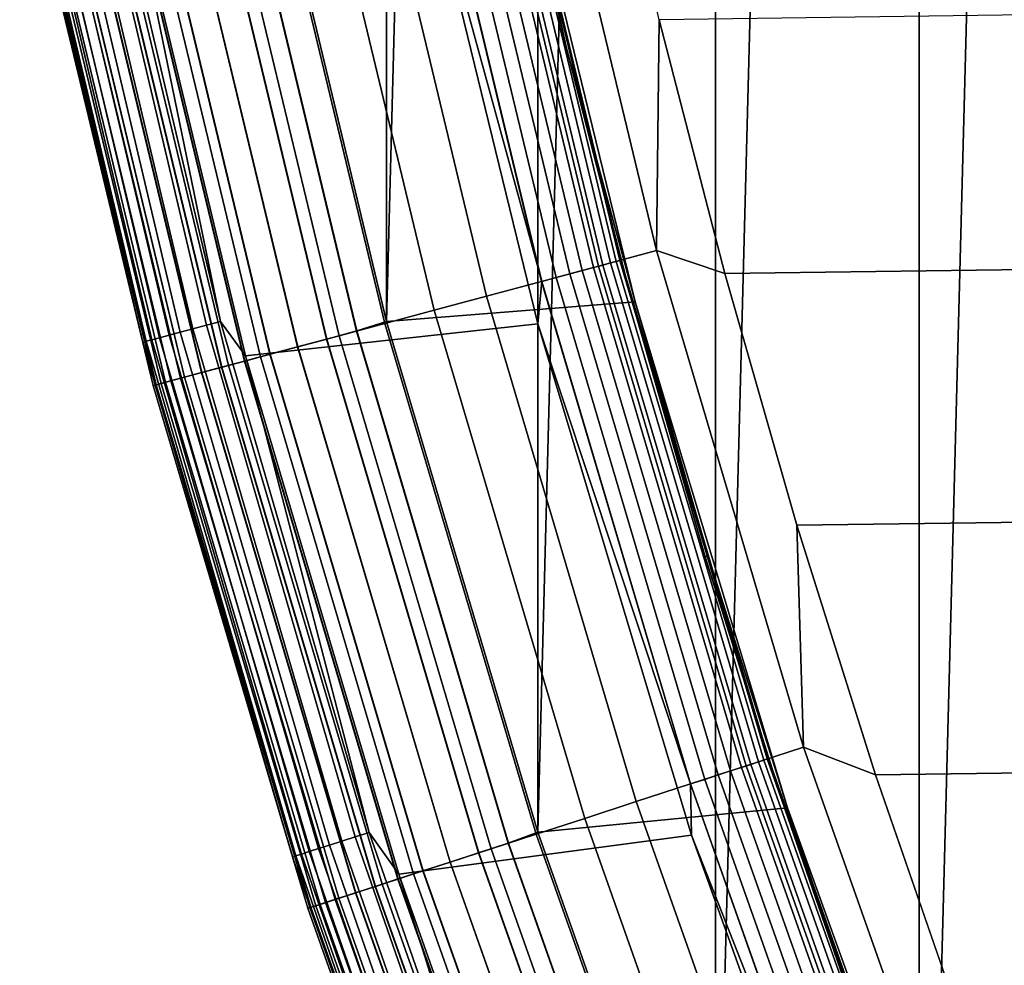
# Model space of a CAD drawing. Header units: metres. Extents: x -22 to 244, y -22 to 22.
# Tile 24 of 154: x -21.04 to -19.01, y -6.76 to -4.81. Entities that reach past the tile are written whole.
import ezdxf

# ---------------------------------------------------------------- set-up
doc = ezdxf.new("R2010")
doc.units = ezdxf.units.M
doc.layers.add('solid_10_151_023_XXX', color=7, linetype='CONTINUOUS')

msp = doc.modelspace()

# ---------------------------------------------------------------- linework, layer by layer
at = {"layer": 'solid_10_151_023_XXX'}
for points in [[(-19.185303, -8.539562, 0.8), (-19.185326, 8.539508, 0.8), (-18.712076, 9.531957, 0.8)], [(-18.712051, -9.532003, 0.8), (-19.185303, -8.539562, 0.8), (-18.712076, 9.531957, 0.8)], [(-19.606018, -7.523559, 0.8), (-19.60603, 7.523534, 0.8), (-19.185326, 8.539508, 0.8)], [(-19.185303, -8.539562, 0.8), (-19.606018, -7.523559, 0.8), (-19.185326, 8.539508, 0.8)], [(-19.973013, -6.48681, 0.8), (-19.973003, 6.486839, 0.8), (-19.60603, 7.523534, 0.8)], [(-19.606018, -7.523559, 0.8), (-19.973013, -6.48681, 0.8), (-19.60603, 7.523534, 0.8)], [(-20.285152, -5.432551, 0.8), (-20.285141, 5.432593, 0.8), (-19.973003, 6.486839, 0.8)], [(-19.973013, -6.48681, 0.8), (-20.285152, -5.432551, 0.8), (-19.973003, 6.486839, 0.8)], [(-20.285152, -5.432551, 0.8), (-20.54162, -4.36369, 0.8), (-20.285141, 5.432593, 0.8)], [(-19.727884, -5.286071, 269.943604), (-19.977501, -4.246349, 269.943604), (-20.098995, -4.272173, 269.924103), (-19.847862, -5.318219, 269.924103)], [(-19.977501, -4.246349, 269.943604), (-19.727884, -5.286071, 269.943604), (-19.722105, -4.809213, 269.950012), (-19.843266, -4.281913, 269.950012)], [(-20.089441, -4.270143, 213.332367), (-19.838428, -5.315691, 213.332367), (-19.858149, -5.320975, 213.308487), (-20.109411, -4.274387, 213.308487)], [(-20.073376, -4.266728, 213.359146), (-19.822563, -5.31144, 213.359146), (-19.838428, -5.315691, 213.332367), (-20.089441, -4.270143, 213.332367)], [(-20.061609, -4.264227, 213.388168), (-19.810944, -5.308326, 213.388168), (-19.822563, -5.31144, 213.359146), (-20.073376, -4.266728, 213.359146)], [(-19.810944, -5.308326, 213.388168), (-20.061609, -4.264227, 213.388168), (-20.054434, -4.262702, 213.418716), (-19.803858, -5.306428, 213.418716)], [(-19.803858, -5.306428, 213.418716), (-20.054434, -4.262702, 213.418716), (-20.052027, -4.26219, 213.449997), (-19.801479, -5.30579, 213.449997)], [(-19.914293, -4.865272, 213.25), (-19.801479, -5.30579, 213.449997), (-20.052027, -4.26219, 213.449997)], [(-19.914293, -4.865272, 213.25), (-20.052027, -4.26219, 213.449997), (-20.036821, -4.333097, 213.25)], [(-19.847862, -5.318219, 269.924103), (-20.098995, -4.272173, 269.924103), (-20.217827, -4.297432, 269.891693), (-19.96521, -5.349662, 269.891693)], [(-20.159006, -4.284929, 213.271713), (-19.907124, -5.334097, 213.271713), (-19.935169, -5.341612, 213.25972), (-20.187407, -4.290966, 213.25972)], [(-20.132792, -4.279357, 213.288101), (-19.881235, -5.327161, 213.288101), (-19.907124, -5.334097, 213.271713), (-20.159006, -4.284929, 213.271713)], [(-20.109411, -4.274387, 213.308487), (-19.858149, -5.320975, 213.308487), (-19.881235, -5.327161, 213.288101), (-20.132792, -4.279357, 213.288101)], [(-19.586971, -5.332962, 269.950012), (19.722103, -4.809221, 269.950012), (19.843264, -4.281922, 269.950012), (-19.722105, -4.809213, 269.950012)], [(-19.96521, -5.349662, 269.891693), (-20.217827, -4.297432, 269.891693), (-20.332691, -4.321847, 269.846771), (-20.078638, -5.380055, 269.846771)], [(-20.217295, -4.297319, 213.252426), (-19.964684, -5.349521, 213.252426), (-20.234482, -4.365281, 213.25)], [(-20.187407, -4.290966, 213.25972), (-19.935169, -5.341612, 213.25972), (-19.964684, -5.349521, 213.252426), (-20.217295, -4.297319, 213.252426)], [(-20.078638, -5.380055, 269.846771), (-20.332691, -4.321847, 269.846771), (-20.442327, -4.34515, 269.789795), (-20.186903, -5.409064, 269.789795)], [(-20.186903, -5.409064, 269.789795), (-20.442327, -4.34515, 269.789795), (-20.54553, -4.367087, 269.721405), (-20.288816, -5.436372, 269.721405)], [(-20.030876, -4.332069, 212.800003), (-20.541622, -4.363679, 212.800003), (-20.285141, -5.432592, 212.800003), (-19.77191, -5.392065, 212.800003)], [(-19.914293, -4.865272, 213.25), (-20.036821, -4.333097, 213.25), (-20.03088, -4.332048, 213.25)], [(-19.771925, -5.392009, 213.25), (-20.03088, -4.332048, 213.25), (-20.030876, -4.332069, 212.800003), (-19.77191, -5.392065, 212.800003)], [(-19.914293, -4.865272, 213.25), (-20.03088, -4.332048, 213.25), (-19.771925, -5.392009, 213.25)], [(-20.685549, -5.447633, 213.27182), (-20.938559, -4.375544, 213.27182), (-20.910152, -4.369607, 213.259796), (-20.657486, -5.440242, 213.259796)], [(-20.657486, -5.440242, 213.259796), (-20.910152, -4.369607, 213.259796), (-20.880251, -4.363359, 213.252457), (-20.627945, -5.432463, 213.252457)], [(-20.627945, -5.432463, 213.252457), (-20.880251, -4.363359, 213.252457), (-20.8368, -4.417889, 213.25)], [(-20.234482, -4.365281, 213.25), (-19.973179, -5.437093, 213.25), (-20.57674, -5.503419, 213.25), (-20.8368, -4.417889, 213.25)], [(-20.288816, -5.436372, 269.721405), (-20.54553, -4.367087, 269.721405), (-20.641167, -4.387415, 269.642365), (-20.383259, -5.461678, 269.642365)], [(-20.347481, -5.452091, 212.795715), (-20.285141, -5.432592, 212.800003), (-20.541622, -4.363679, 212.800003), (-20.604937, -4.379714, 212.795715)], [(-20.346855, -5.451923, 0.804193), (-20.604301, -4.37958, 0.804193), (-20.54162, -4.36369, 0.8), (-20.285152, -5.432551, 0.8)], [(-19.964684, -5.349521, 213.252426), (-19.973179, -5.437093, 213.25), (-20.234482, -4.365281, 213.25)], [(-20.7701, -5.469899, 213.359375), (-21.024143, -4.393428, 213.359375), (-21.008099, -4.390075, 213.332565), (-20.754248, -5.465725, 213.332565)], [(-20.754248, -5.465725, 213.332565), (-21.008099, -4.390075, 213.332565), (-20.988144, -4.385905, 213.30867), (-20.734535, -5.460534, 213.30867)], [(-20.734535, -5.460534, 213.30867), (-20.988144, -4.385905, 213.30867), (-20.964771, -4.381021, 213.288254), (-20.711445, -5.454453, 213.288254)], [(-20.711445, -5.454453, 213.288254), (-20.964771, -4.381021, 213.288254), (-20.938559, -4.375544, 213.27182), (-20.685549, -5.447633, 213.27182)], [(-20.383259, -5.461678, 269.642365), (-20.641167, -4.387415, 269.642365), (-20.728189, -4.405912, 269.553528), (-20.469194, -5.484704, 269.553528)], [(-20.347481, -5.452091, 212.795715), (-20.604937, -4.379714, 212.795715), (-20.667744, -4.393064, 212.782944), (-20.409504, -5.46871, 212.782944)], [(-20.408894, -5.468546, 0.816885), (-20.667124, -4.392933, 0.816885), (-20.604301, -4.37958, 0.804193), (-20.346855, -5.451923, 0.804193)], [(-20.788754, -5.474812, 213.418961), (-21.043026, -4.397374, 213.418961), (-21.035881, -4.395881, 213.388412), (-20.781696, -5.472953, 213.388412)], [(-20.788754, -5.474812, 213.418961), (-21.030174, -4.470101, 213.449997), (-21.043026, -4.397374, 213.418961)], [(-20.781696, -5.472953, 213.388412), (-21.035881, -4.395881, 213.388412), (-21.024143, -4.393428, 213.359375), (-20.7701, -5.469899, 213.359375)], [(-20.469194, -5.484704, 269.553528), (-20.728189, -4.405912, 269.553528), (-20.805641, -4.422375, 269.455841), (-20.545677, -5.505198, 269.455841)], [(-20.469381, -5.484754, 212.761887), (-20.728378, -4.405953, 212.761887), (-20.785803, -4.418159, 212.73291), (-20.526089, -5.499949, 212.73291)], [(-20.525541, -5.499802, 0.866758), (-20.785248, -4.418041, 0.866758), (-20.727787, -4.405827, 0.83786), (-20.468798, -5.484598, 0.83786)], [(-20.409504, -5.46871, 212.782944), (-20.667744, -4.393064, 212.782944), (-20.728378, -4.405953, 212.761887), (-20.469381, -5.484754, 212.761887)], [(-20.468798, -5.484598, 0.83786), (-20.727787, -4.405827, 0.83786), (-20.667124, -4.392933, 0.816885), (-20.408894, -5.468546, 0.816885)], [(-20.578651, -5.514033, 212.696518), (-20.839031, -4.429473, 212.696518), (-20.887154, -4.439702, 212.65332), (-20.626173, -5.526766, 212.65332)], [(-20.625725, -5.526647, 0.946215), (-20.8867, -4.439605, 0.946215), (-20.838524, -4.429365, 0.903084), (-20.57815, -5.513899, 0.903084)], [(-20.545677, -5.505198, 269.455841), (-20.805641, -4.422375, 269.455841), (-20.872671, -4.436623, 269.350433), (-20.611872, -5.522934, 269.350433)], [(-20.526089, -5.499949, 212.73291), (-20.785803, -4.418159, 212.73291), (-20.839031, -4.429473, 212.696518), (-20.578651, -5.514033, 212.696518)], [(-20.57815, -5.513899, 0.903084), (-20.838524, -4.429365, 0.903084), (-20.785248, -4.418041, 0.866758), (-20.525541, -5.499802, 0.866758)], [(-20.627945, -5.432463, 213.252457), (-20.8368, -4.417889, 213.25), (-20.57674, -5.503419, 213.25)], [(-20.667048, -5.537718, 269.238434), (-20.928545, -4.4485, 269.238434), (-20.972649, -4.457874, 269.121063), (-20.7106, -5.549388, 269.121063)], [(-20.667833, -5.537929, 212.604065), (-20.929342, -4.448669, 212.604065), (-20.964874, -4.456222, 212.549606), (-20.702921, -5.547331, 212.549606)], [(-20.702606, -5.547246, 1.04983), (-20.964554, -4.456153, 1.04983), (-20.928951, -4.448586, 0.995412), (-20.667448, -5.537826, 0.995412)], [(-20.626173, -5.526766, 212.65332), (-20.887154, -4.439702, 212.65332), (-20.929342, -4.448669, 212.604065), (-20.667833, -5.537929, 212.604065)], [(-20.667448, -5.537826, 0.995412), (-20.928951, -4.448586, 0.995412), (-20.8867, -4.439605, 0.946215), (-20.625725, -5.526647, 0.946215)], [(-20.611872, -5.522934, 269.350433), (-20.872671, -4.436623, 269.350433), (-20.928545, -4.4485, 269.238434), (-20.667048, -5.537718, 269.238434)], [(-21.02599, -4.469212, 1.234737), (-20.763273, -5.563502, 1.234737), (-20.767405, -5.56461, 1.3), (-21.030174, -4.470102, 1.3)], [(-20.763355, -5.563524, 212.364609), (-21.026072, -4.46923, 212.364609), (-21.030174, -4.470102, 212.300003), (-20.767405, -5.56461, 212.300003)], [(-21.030174, -4.470101, 213.449997), (-20.767405, -5.564609, 213.449997), (-20.767405, -5.564612, 268.75), (-21.030172, -4.470104, 268.75)], [(-20.788754, -5.474812, 213.418961), (-20.767405, -5.564609, 213.449997), (-21.030174, -4.470101, 213.449997)], [(-20.767405, -5.56461, 212.300003), (-21.030174, -4.470102, 212.300003), (-21.030174, -4.470102, 1.3), (-20.767405, -5.56461, 1.3)], [(-20.761055, -5.562908, 268.875427), (-21.023743, -4.468735, 268.875427), (-21.030172, -4.470104, 268.75), (-20.767405, -5.564612, 268.75)], [(-20.751095, -5.560239, 212.428833), (-21.013657, -4.466591, 212.428833), (-21.026072, -4.46923, 212.364609), (-20.763355, -5.563524, 212.364609)], [(-20.763273, -5.563502, 1.234737), (-21.02599, -4.469212, 1.234737), (-21.013493, -4.466556, 1.170527), (-20.750933, -5.560195, 1.170527)], [(-20.74205, -5.557816, 268.999603), (-21.004498, -4.464644, 268.999603), (-21.023743, -4.468735, 268.875427), (-20.761055, -5.562908, 268.875427)], [(-20.730835, -5.554811, 212.49086), (-20.993141, -4.46223, 212.49086), (-21.013657, -4.466591, 212.428833), (-20.751095, -5.560239, 212.428833)], [(-20.750933, -5.560195, 1.170527), (-21.013493, -4.466556, 1.170527), (-20.992895, -4.462178, 1.108537), (-20.730593, -5.554746, 1.108537)], [(-20.7106, -5.549388, 269.121063), (-20.972649, -4.457874, 269.121063), (-21.004498, -4.464644, 268.999603), (-20.74205, -5.557816, 268.999603)], [(-20.702921, -5.547331, 212.549606), (-20.964874, -4.456222, 212.549606), (-20.993141, -4.46223, 212.49086), (-20.730835, -5.554811, 212.49086)], [(-20.730593, -5.554746, 1.108537), (-20.992895, -4.462178, 1.108537), (-20.964554, -4.456153, 1.04983), (-20.702606, -5.547246, 1.04983)], [(-19.727884, -5.286071, 269.943604), (-19.586971, -5.332962, 269.950012), (-19.722105, -4.809213, 269.950012)], [(-19.437962, -5.852835, 269.950012), (19.586969, -5.33297, 269.950012), (19.722103, -4.809221, 269.950012), (-19.586971, -5.332962, 269.950012)], [(-19.777672, -5.393844, 213.25), (-19.914293, -4.865272, 213.25), (-19.771925, -5.392009, 213.25)], [(-19.777672, -5.393844, 213.25), (-19.801479, -5.30579, 213.449997), (-19.914293, -4.865272, 213.25)], [(-19.424196, -6.311304, 269.943604), (-19.727884, -5.286071, 269.943604), (-19.847862, -5.318219, 269.924103), (-19.542328, -6.349687, 269.924103)], [(-19.727884, -5.286071, 269.943604), (-19.424196, -6.311304, 269.943604), (-19.437962, -5.852835, 269.950012), (-19.586971, -5.332962, 269.950012)], [(-19.505978, -6.337876, 213.388168), (-19.810944, -5.308326, 213.388168), (-19.803858, -5.306428, 213.418716), (-19.499001, -6.335609, 213.418716)], [(-19.499001, -6.335609, 213.418716), (-19.803858, -5.306428, 213.418716), (-19.801479, -5.30579, 213.449997), (-19.496658, -6.334848, 213.449997)], [(-19.627077, -5.918437, 213.25), (-19.496658, -6.334848, 213.449997), (-19.801479, -5.30579, 213.449997)], [(-19.627077, -5.918437, 213.25), (-19.801479, -5.30579, 213.449997), (-19.777672, -5.393844, 213.25)], [(-19.542328, -6.349687, 269.924103), (-19.847862, -5.318219, 269.924103), (-19.96521, -5.349662, 269.891693), (-19.657867, -6.387228, 269.891693)], [(-19.881235, -5.327161, 213.288101), (-19.575188, -6.360364, 213.288101), (-19.600676, -6.368646, 213.271713), (-19.907124, -5.334097, 213.271713)], [(-19.858149, -5.320975, 213.308487), (-19.552454, -6.352978, 213.308487), (-19.575188, -6.360364, 213.288101), (-19.881235, -5.327161, 213.288101)], [(-19.838428, -5.315691, 213.332367), (-19.533039, -6.346669, 213.332367), (-19.552454, -6.352978, 213.308487), (-19.858149, -5.320975, 213.308487)], [(-19.822563, -5.31144, 213.359146), (-19.517418, -6.341593, 213.359146), (-19.533039, -6.346669, 213.332367), (-19.838428, -5.315691, 213.332367)], [(-19.810944, -5.308326, 213.388168), (-19.505978, -6.337876, 213.388168), (-19.517418, -6.341593, 213.359146), (-19.822563, -5.31144, 213.359146)], [(-19.935169, -5.341612, 213.25972), (-19.62829, -6.377618, 213.25972), (-19.657351, -6.38706, 213.252426), (-19.964684, -5.349521, 213.252426)], [(-19.907124, -5.334097, 213.271713), (-19.600676, -6.368646, 213.271713), (-19.62829, -6.377618, 213.25972), (-19.935169, -5.341612, 213.25972)], [(-19.275202, -6.368402, 269.950012), (19.43796, -5.852842, 269.950012), (19.586969, -5.33297, 269.950012), (-19.437962, -5.852835, 269.950012)], [(-19.657867, -6.387228, 269.891693), (-19.96521, -5.349662, 269.891693), (-20.078638, -5.380055, 269.846771), (-19.76955, -6.423516, 269.846771)], [(-19.964684, -5.349521, 213.252426), (-19.657351, -6.38706, 213.252426), (-19.973179, -5.437093, 213.25)], [(-19.76955, -6.423516, 269.846771), (-20.078638, -5.380055, 269.846771), (-20.186903, -5.409064, 269.789795), (-19.87615, -6.458152, 269.789795)], [(-19.87615, -6.458152, 269.789795), (-20.186903, -5.409064, 269.789795), (-20.288816, -5.436372, 269.721405), (-19.976494, -6.490757, 269.721405)], [(-19.77191, -5.392065, 212.800003), (-20.285141, -5.432592, 212.800003), (-19.973003, -6.486838, 212.800003), (-19.456944, -6.436621, 212.800003)], [(-19.777672, -5.393844, 213.25), (-19.771925, -5.392009, 213.25), (-19.621382, -5.916429, 213.25), (-19.627077, -5.918437, 213.25)], [(-19.621382, -5.916429, 213.25), (-19.771925, -5.392009, 213.25), (-19.77191, -5.392065, 212.800003), (-19.456944, -6.436621, 212.800003)], [(-20.403194, -6.51342, 213.288254), (-20.711445, -5.454453, 213.288254), (-20.685549, -5.447633, 213.27182), (-20.377684, -6.505276, 213.27182)], [(-20.377684, -6.505276, 213.27182), (-20.685549, -5.447633, 213.27182), (-20.657486, -5.440242, 213.259796), (-20.350039, -6.49645, 213.259796)], [(-20.350039, -6.49645, 213.259796), (-20.657486, -5.440242, 213.259796), (-20.627945, -5.432463, 213.252457), (-20.320938, -6.487161, 213.252457)], [(-20.320938, -6.487161, 213.252457), (-20.627945, -5.432463, 213.252457), (-20.57674, -5.503419, 213.25)], [(-19.973179, -5.437093, 213.25), (-19.655294, -6.493023, 213.25), (-20.26029, -6.573476, 213.25), (-20.57674, -5.503419, 213.25)], [(-19.976494, -6.490757, 269.721405), (-20.288816, -5.436372, 269.721405), (-20.383259, -5.461678, 269.642365), (-20.069483, -6.52097, 269.642365)], [(-20.034256, -6.509524, 212.795715), (-19.973003, -6.486838, 212.800003), (-20.285141, -5.432592, 212.800003), (-20.347481, -5.452091, 212.795715)], [(-20.033638, -6.509324, 0.804193), (-20.346855, -5.451923, 0.804193), (-20.285152, -5.432551, 0.8), (-19.973013, -6.48681, 0.8)], [(-19.657351, -6.38706, 213.252426), (-19.655294, -6.493023, 213.25), (-19.973179, -5.437093, 213.25)], [(-20.472401, -6.535512, 213.388412), (-20.781696, -5.472953, 213.388412), (-20.7701, -5.469899, 213.359375), (-20.460976, -6.531866, 213.359375)], [(-20.460976, -6.531866, 213.359375), (-20.7701, -5.469899, 213.359375), (-20.754248, -5.465725, 213.332565), (-20.445362, -6.526881, 213.332565)], [(-20.445362, -6.526881, 213.332565), (-20.754248, -5.465725, 213.332565), (-20.734535, -5.460534, 213.30867), (-20.425941, -6.520681, 213.30867)], [(-20.425941, -6.520681, 213.30867), (-20.734535, -5.460534, 213.30867), (-20.711445, -5.454453, 213.288254), (-20.403194, -6.51342, 213.288254)], [(-20.095324, -6.529366, 212.782944), (-20.409504, -5.46871, 212.782944), (-20.469381, -5.484754, 212.761887), (-20.154278, -6.548522, 212.761887)], [(-20.069483, -6.52097, 269.642365), (-20.383259, -5.461678, 269.642365), (-20.469194, -5.484704, 269.553528), (-20.154095, -6.548462, 269.553528)], [(-20.153704, -6.548335, 0.83786), (-20.468798, -5.484598, 0.83786), (-20.408894, -5.468546, 0.816885), (-20.094721, -6.529171, 0.816885)], [(-20.034256, -6.509524, 212.795715), (-20.347481, -5.452091, 212.795715), (-20.409504, -5.46871, 212.782944), (-20.095324, -6.529366, 212.782944)], [(-20.094721, -6.529171, 0.816885), (-20.408894, -5.468546, 0.816885), (-20.346855, -5.451923, 0.804193), (-20.033638, -6.509324, 0.804193)], [(-20.479353, -6.537732, 213.418961), (-20.788754, -5.474812, 213.418961), (-20.781696, -5.472953, 213.388412), (-20.472401, -6.535512, 213.388412)], [(-20.479353, -6.537732, 213.418961), (-20.767405, -5.564609, 213.449997), (-20.788754, -5.474812, 213.418961)], [(-20.154095, -6.548462, 269.553528), (-20.469194, -5.484704, 269.553528), (-20.545677, -5.505198, 269.455841), (-20.229401, -6.572931, 269.455841)], [(-20.154278, -6.548522, 212.761887), (-20.469381, -5.484754, 212.761887), (-20.526089, -5.499949, 212.73291), (-20.210114, -6.566664, 212.73291)], [(-20.209574, -6.566488, 0.866758), (-20.525541, -5.499802, 0.866758), (-20.468798, -5.484598, 0.83786), (-20.153704, -6.548335, 0.83786)], [(-20.229401, -6.572931, 269.455841), (-20.545677, -5.505198, 269.455841), (-20.611872, -5.522934, 269.350433), (-20.294575, -6.594107, 269.350433)], [(-20.210114, -6.566664, 212.73291), (-20.526089, -5.499949, 212.73291), (-20.578651, -5.514033, 212.696518), (-20.261868, -6.58348, 212.696518)], [(-20.261374, -6.583319, 0.903084), (-20.57815, -5.513899, 0.903084), (-20.525541, -5.499802, 0.866758), (-20.209574, -6.566488, 0.866758)], [(-20.320938, -6.487161, 213.252457), (-20.57674, -5.503419, 213.25), (-20.26029, -6.573476, 213.25)], [(-20.308657, -6.598682, 212.65332), (-20.626173, -5.526766, 212.65332), (-20.667833, -5.537929, 212.604065), (-20.349676, -6.61201, 212.604065)], [(-20.349297, -6.611887, 0.995412), (-20.667448, -5.537826, 0.995412), (-20.625725, -5.526647, 0.946215), (-20.308216, -6.598539, 0.946215)], [(-20.294575, -6.594107, 269.350433), (-20.611872, -5.522934, 269.350433), (-20.667048, -5.537718, 269.238434), (-20.348902, -6.611759, 269.238434)], [(-20.261868, -6.58348, 212.696518), (-20.578651, -5.514033, 212.696518), (-20.626173, -5.526766, 212.65332), (-20.308657, -6.598682, 212.65332)], [(-20.308216, -6.598539, 0.946215), (-20.625725, -5.526647, 0.946215), (-20.57815, -5.513899, 0.903084), (-20.261374, -6.583319, 0.903084)], [(-20.391783, -6.625692, 269.121063), (-20.7106, -5.549388, 269.121063), (-20.74205, -5.557816, 268.999603), (-20.42275, -6.635754, 268.999603)], [(-20.384224, -6.623236, 212.549606), (-20.702921, -5.547331, 212.549606), (-20.730835, -5.554811, 212.49086), (-20.411709, -6.632166, 212.49086)], [(-20.41147, -6.632089, 1.108537), (-20.730593, -5.554746, 1.108537), (-20.702606, -5.547246, 1.04983), (-20.383913, -6.623135, 1.04983)], [(-20.348902, -6.611759, 269.238434), (-20.667048, -5.537718, 269.238434), (-20.7106, -5.549388, 269.121063), (-20.391783, -6.625692, 269.121063)], [(-20.349676, -6.61201, 212.604065), (-20.667833, -5.537929, 212.604065), (-20.702921, -5.547331, 212.549606), (-20.384224, -6.623236, 212.549606)], [(-20.383913, -6.623135, 1.04983), (-20.702606, -5.547246, 1.04983), (-20.667448, -5.537826, 0.995412), (-20.349297, -6.611887, 0.995412)], [(-20.441463, -6.641834, 268.875427), (-20.761055, -5.562908, 268.875427), (-20.767405, -5.564612, 268.75), (-20.447714, -6.643869, 268.75)], [(-20.763273, -5.563502, 1.234737), (-20.443647, -6.642543, 1.234737), (-20.447716, -6.643866, 1.3), (-20.767405, -5.56461, 1.3)], [(-20.443727, -6.64257, 212.364609), (-20.763355, -5.563524, 212.364609), (-20.767405, -5.56461, 212.300003), (-20.447716, -6.643866, 212.300003)], [(-20.767405, -5.564609, 213.449997), (-20.447716, -6.643865, 213.449997), (-20.447714, -6.643869, 268.75), (-20.767405, -5.564612, 268.75)], [(-20.479353, -6.537732, 213.418961), (-20.447716, -6.643865, 213.449997), (-20.767405, -5.564609, 213.449997)], [(-20.447716, -6.643866, 212.300003), (-20.767405, -5.56461, 212.300003), (-20.767405, -5.56461, 1.3), (-20.447716, -6.643866, 1.3)], [(-20.431656, -6.638648, 212.428833), (-20.751095, -5.560239, 212.428833), (-20.763355, -5.563524, 212.364609), (-20.443727, -6.64257, 212.364609)], [(-20.443647, -6.642543, 1.234737), (-20.763273, -5.563502, 1.234737), (-20.750933, -5.560195, 1.170527), (-20.431496, -6.638596, 1.170527)], [(-20.42275, -6.635754, 268.999603), (-20.74205, -5.557816, 268.999603), (-20.761055, -5.562908, 268.875427), (-20.441463, -6.641834, 268.875427)], [(-20.411709, -6.632166, 212.49086), (-20.730835, -5.554811, 212.49086), (-20.751095, -5.560239, 212.428833), (-20.431656, -6.638648, 212.428833)], [(-20.431496, -6.638596, 1.170527), (-20.750933, -5.560195, 1.170527), (-20.730593, -5.554746, 1.108537), (-20.41147, -6.632089, 1.108537)], [(-19.424196, -6.311304, 269.943604), (-19.275202, -6.368402, 269.950012), (-19.437962, -5.852835, 269.950012)], [(-19.098837, -6.879273, 269.950012), (19.2752, -6.368409, 269.950012), (19.43796, -5.852842, 269.950012), (-19.275202, -6.368402, 269.950012)], [(-19.627077, -5.918437, 213.25), (-19.621382, -5.916429, 213.25), (-19.456919, -6.436699, 213.25), (-19.462685, -6.438479, 213.25)], [(-19.456919, -6.436699, 213.25), (-19.621382, -5.916429, 213.25), (-19.456944, -6.436621, 212.800003)], [(-19.462685, -6.438479, 213.25), (-19.496658, -6.334848, 213.449997), (-19.627077, -5.918437, 213.25)], [(-19.067268, -7.319239, 269.943604), (-19.424196, -6.311304, 269.943604), (-19.542328, -6.349687, 269.924103), (-19.183228, -7.363751, 269.924103)], [(-19.424196, -6.311304, 269.943604), (-19.067268, -7.319239, 269.943604), (-19.098837, -6.879273, 269.950012), (-19.275202, -6.368402, 269.950012)], [(-19.517418, -6.341593, 213.359146), (-19.158775, -7.354365, 213.359146), (-19.17411, -7.360251, 213.332367), (-19.533039, -6.346669, 213.332367)], [(-19.505978, -6.337876, 213.388168), (-19.147547, -7.350054, 213.388168), (-19.158775, -7.354365, 213.359146), (-19.517418, -6.341593, 213.359146)], [(-19.147547, -7.350054, 213.388168), (-19.505978, -6.337876, 213.388168), (-19.499001, -6.335609, 213.418716), (-19.140697, -7.347425, 213.418716)], [(-19.140697, -7.347425, 213.418716), (-19.499001, -6.335609, 213.418716), (-19.496658, -6.334848, 213.449997), (-19.138399, -7.346543, 213.449997)], [(-19.284456, -6.95411, 213.25), (-19.138399, -7.346543, 213.449997), (-19.496658, -6.334848, 213.449997)], [(-19.284456, -6.95411, 213.25), (-19.496658, -6.334848, 213.449997), (-19.462685, -6.438479, 213.25)], [(-19.183228, -7.363751, 269.924103), (-19.542328, -6.349687, 269.924103), (-19.657867, -6.387228, 269.891693), (-19.296646, -7.407288, 269.891693)], [(-19.575188, -6.360364, 213.288101), (-19.215485, -7.376133, 213.288101), (-19.240505, -7.385737, 213.271713), (-19.600676, -6.368646, 213.271713)], [(-19.552454, -6.352978, 213.308487), (-19.193171, -7.367568, 213.308487), (-19.215485, -7.376133, 213.288101), (-19.575188, -6.360364, 213.288101)], [(-19.533039, -6.346669, 213.332367), (-19.17411, -7.360251, 213.332367), (-19.193171, -7.367568, 213.308487), (-19.552454, -6.352978, 213.308487)], [(-19.62829, -6.377618, 213.25972), (-19.267612, -7.396143, 213.25972), (-19.296137, -7.407094, 213.252426), (-19.657351, -6.38706, 213.252426)], [(-19.600676, -6.368646, 213.271713), (-19.240505, -7.385737, 213.271713), (-19.267612, -7.396143, 213.25972), (-19.62829, -6.377618, 213.25972)], [(-18.908947, -7.385237, 269.950012), (19.098835, -6.879279, 269.950012), (19.2752, -6.368409, 269.950012), (-19.098837, -6.879273, 269.950012)], [(-19.296646, -7.407288, 269.891693), (-19.657867, -6.387228, 269.891693), (-19.76955, -6.423516, 269.846771), (-19.406277, -7.449371, 269.846771)], [(-19.657351, -6.38706, 213.252426), (-19.296137, -7.407094, 213.252426), (-19.655294, -6.493023, 213.25)], [(-19.406277, -7.449371, 269.846771), (-19.76955, -6.423516, 269.846771), (-19.87615, -6.458152, 269.789795), (-19.510916, -7.489539, 269.789795)], [(-19.456944, -6.436621, 212.800003), (-19.973003, -6.486838, 212.800003), (-19.60603, -7.523533, 212.800003), (-19.086773, -7.463101, 212.800003)], [(-19.284456, -6.95411, 213.25), (-19.462685, -6.438479, 213.25), (-19.456919, -6.436699, 213.25)], [(-19.086777, -7.463092, 213.25), (-19.456919, -6.436699, 213.25), (-19.456944, -6.436621, 212.800003), (-19.086773, -7.463101, 212.800003)], [(-19.284456, -6.95411, 213.25), (-19.456919, -6.436699, 213.25), (-19.086777, -7.463092, 213.25)], [(-19.510916, -7.489539, 269.789795), (-19.87615, -6.458152, 269.789795), (-19.976494, -6.490757, 269.721405), (-19.609417, -7.52735, 269.721405)], [(-19.666117, -7.549115, 212.795715), (-19.60603, -7.523533, 212.800003), (-19.973003, -6.486838, 212.800003), (-20.034256, -6.509524, 212.795715)], [(-19.665512, -7.548882, 0.804193), (-20.033638, -6.509324, 0.804193), (-19.973013, -6.48681, 0.8), (-19.606018, -7.523559, 0.8)], [(-20.04084, -7.555115, 213.288254), (-20.403194, -6.51342, 213.288254), (-20.377684, -6.505276, 213.27182), (-20.015781, -7.545669, 213.27182)], [(-20.015781, -7.545669, 213.27182), (-20.377684, -6.505276, 213.27182), (-20.350039, -6.49645, 213.259796), (-19.988626, -7.535431, 213.259796)], [(-19.988626, -7.535431, 213.259796), (-20.350039, -6.49645, 213.259796), (-20.320938, -6.487161, 213.252457), (-19.960045, -7.524656, 213.252457)], [(-19.960045, -7.524656, 213.252457), (-20.320938, -6.487161, 213.252457), (-20.26029, -6.573476, 213.25)], [(-19.655294, -6.493023, 213.25), (-19.281855, -7.529944, 213.25), (-19.888466, -7.62489, 213.25), (-20.26029, -6.573476, 213.25)], [(-19.609417, -7.52735, 269.721405), (-19.976494, -6.490757, 269.721405), (-20.069483, -6.52097, 269.642365), (-19.700697, -7.562389, 269.642365)], [(-19.296137, -7.407094, 213.252426), (-19.281855, -7.529944, 213.25), (-19.655294, -6.493023, 213.25)], [(-20.097593, -7.57651, 213.359375), (-20.460976, -6.531866, 213.359375), (-20.445362, -6.526881, 213.332565), (-20.082256, -7.570728, 213.332565)], [(-20.082256, -7.570728, 213.332565), (-20.445362, -6.526881, 213.332565), (-20.425941, -6.520681, 213.30867), (-20.063181, -7.563538, 213.30867)], [(-20.063181, -7.563538, 213.30867), (-20.425941, -6.520681, 213.30867), (-20.403194, -6.51342, 213.288254), (-20.04084, -7.555115, 213.288254)], [(-19.700697, -7.562389, 269.642365), (-20.069483, -6.52097, 269.642365), (-20.154095, -6.548462, 269.553528), (-19.783754, -7.594272, 269.553528)], [(-19.666117, -7.549115, 212.795715), (-20.034256, -6.509524, 212.795715), (-20.095324, -6.529366, 212.782944), (-19.726063, -7.572126, 212.782944)], [(-19.725471, -7.571899, 0.816885), (-20.094721, -6.529171, 0.816885), (-20.033638, -6.509324, 0.804193), (-19.665512, -7.548882, 0.804193)], [(-20.115644, -7.583315, 213.418961), (-20.479353, -6.537732, 213.418961), (-20.472401, -6.535512, 213.388412), (-20.108816, -7.580741, 213.388412)], [(-20.115644, -7.583315, 213.418961), (-20.447716, -6.643865, 213.449997), (-20.479353, -6.537732, 213.418961)], [(-20.108816, -7.580741, 213.388412), (-20.472401, -6.535512, 213.388412), (-20.460976, -6.531866, 213.359375), (-20.097593, -7.57651, 213.359375)], [(-19.726063, -7.572126, 212.782944), (-20.095324, -6.529366, 212.782944), (-20.154278, -6.548522, 212.761887), (-19.783936, -7.594341, 212.761887)], [(-19.783371, -7.594124, 0.83786), (-20.153704, -6.548335, 0.83786), (-20.094721, -6.529171, 0.816885), (-19.725471, -7.571899, 0.816885)], [(-19.838743, -7.61538, 212.73291), (-20.210114, -6.566664, 212.73291), (-20.261868, -6.58348, 212.696518), (-19.889547, -7.634881, 212.696518)], [(-19.889061, -7.634696, 0.903084), (-20.261374, -6.583319, 0.903084), (-20.209574, -6.566488, 0.866758), (-19.838213, -7.615177, 0.866758)], [(-19.783754, -7.594272, 269.553528), (-20.154095, -6.548462, 269.553528), (-20.229401, -6.572931, 269.455841), (-19.857677, -7.622648, 269.455841)], [(-19.783936, -7.594341, 212.761887), (-20.154278, -6.548522, 212.761887), (-20.210114, -6.566664, 212.73291), (-19.838743, -7.61538, 212.73291)], [(-19.838213, -7.615177, 0.866758), (-20.209574, -6.566488, 0.866758), (-20.153704, -6.548335, 0.83786), (-19.783371, -7.594124, 0.83786)], [(-19.889547, -7.634881, 212.696518), (-20.261868, -6.58348, 212.696518), (-20.308657, -6.598682, 212.65332), (-19.935476, -7.652512, 212.65332)], [(-19.935043, -7.652346, 0.946215), (-20.308216, -6.598539, 0.946215), (-20.261374, -6.583319, 0.903084), (-19.889061, -7.634696, 0.903084)], [(-19.857677, -7.622648, 269.455841), (-20.229401, -6.572931, 269.455841), (-20.294575, -6.594107, 269.350433), (-19.921654, -7.647206, 269.350433)], [(-19.960045, -7.524656, 213.252457), (-20.26029, -6.573476, 213.25), (-19.888466, -7.62489, 213.25)], [(-19.935476, -7.652512, 212.65332), (-20.308657, -6.598682, 212.65332), (-20.349676, -6.61201, 212.604065), (-19.975742, -7.667969, 212.604065)], [(-19.97537, -7.667826, 0.995412), (-20.349297, -6.611887, 0.995412), (-20.308216, -6.598539, 0.946215), (-19.935043, -7.652346, 0.946215)], [(-19.921654, -7.647206, 269.350433), (-20.294575, -6.594107, 269.350433), (-20.348902, -6.611759, 269.238434), (-19.974981, -7.667677, 269.238434)], [(-20.017075, -7.683836, 269.121063), (-20.391783, -6.625692, 269.121063), (-20.42275, -6.635754, 268.999603), (-20.047474, -7.695504, 268.999603)], [(-20.009655, -7.680987, 212.549606), (-20.384224, -6.623236, 212.549606), (-20.411709, -6.632166, 212.49086), (-20.036634, -7.691343, 212.49086)], [(-20.0364, -7.691253, 1.108537), (-20.41147, -6.632089, 1.108537), (-20.383913, -6.623135, 1.04983), (-20.00935, -7.68087, 1.04983)], [(-19.974981, -7.667677, 269.238434), (-20.348902, -6.611759, 269.238434), (-20.391783, -6.625692, 269.121063), (-20.017075, -7.683836, 269.121063)], [(-19.975742, -7.667969, 212.604065), (-20.349676, -6.61201, 212.604065), (-20.384224, -6.623236, 212.549606), (-20.009655, -7.680987, 212.549606)], [(-20.00935, -7.68087, 1.04983), (-20.383913, -6.623135, 1.04983), (-20.349297, -6.611887, 0.995412), (-19.97537, -7.667826, 0.995412)], [(-20.443647, -6.642543, 1.234737), (-20.067986, -7.703378, 1.234737), (-20.07198, -7.704911, 1.3), (-20.447716, -6.643866, 1.3)], [(-20.068066, -7.703408, 212.364609), (-20.443727, -6.64257, 212.364609), (-20.447716, -6.643866, 212.300003), (-20.07198, -7.704911, 212.300003)], [(-20.447716, -6.643865, 213.449997), (-20.07198, -7.70491, 213.449997), (-20.071978, -7.704916, 268.75), (-20.447714, -6.643869, 268.75)], [(-20.115644, -7.583315, 213.418961), (-20.07198, -7.70491, 213.449997), (-20.447716, -6.643865, 213.449997)], [(-20.07198, -7.704911, 212.300003), (-20.447716, -6.643866, 212.300003), (-20.447716, -6.643866, 1.3), (-20.07198, -7.704911, 1.3)], [(-20.065842, -7.702555, 268.875427), (-20.441463, -6.641834, 268.875427), (-20.447714, -6.643869, 268.75), (-20.071978, -7.704916, 268.75)], [(-20.056215, -7.69886, 212.428833), (-20.431656, -6.638648, 212.428833), (-20.443727, -6.64257, 212.364609), (-20.068066, -7.703408, 212.364609)], [(-20.067986, -7.703378, 1.234737), (-20.443647, -6.642543, 1.234737), (-20.431496, -6.638596, 1.170527), (-20.056057, -7.698799, 1.170527)], [(-20.047474, -7.695504, 268.999603), (-20.42275, -6.635754, 268.999603), (-20.441463, -6.641834, 268.875427), (-20.065842, -7.702555, 268.875427)], [(-20.036634, -7.691343, 212.49086), (-20.411709, -6.632166, 212.49086), (-20.431656, -6.638648, 212.428833), (-20.056215, -7.69886, 212.428833)], [(-20.056057, -7.698799, 1.170527), (-20.431496, -6.638596, 1.170527), (-20.41147, -6.632089, 1.108537), (-20.0364, -7.691253, 1.108537)]]:
    msp.add_3dface(points, dxfattribs=at)

doc.saveas('drawing.dxf')
